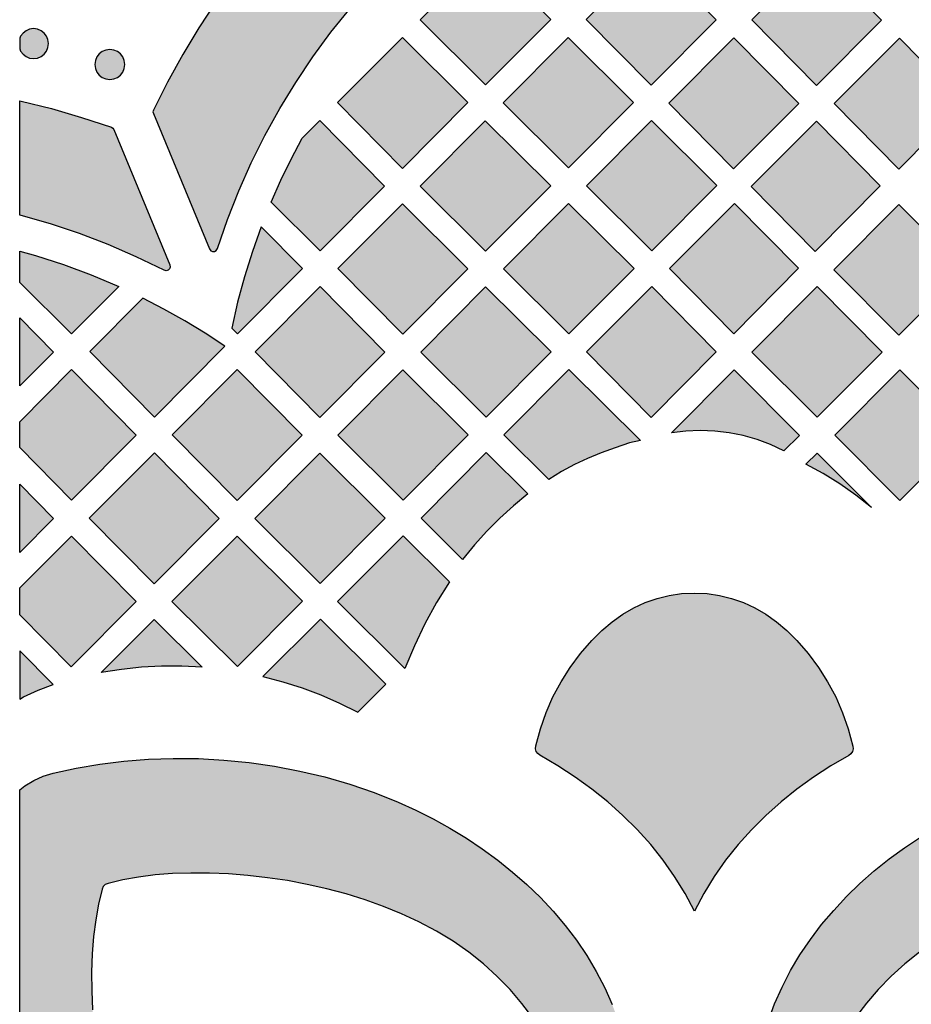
# Model space of a CAD drawing. Header units: millimetres. Extents: x -575 to 893, y -1168 to -690.
# Tile 8 of 72: x -575 to -475, y -876 to -765. Entities that reach past the tile are written whole.
import ezdxf

# ---------------------------------------------------------------- set-up
doc = ezdxf.new("R2010")
doc.units = ezdxf.units.MM
doc.layers.add('pattern', color=7, linetype='Continuous', true_color=0x000000)

msp = doc.modelspace()

# ---------------------------------------------------------------- hatches: boundary and pattern name
at = {"layer": 'pattern'}
for points in [[(-560.41, -775.74), (-554.09, -791), (-553.94, -791.2), (-553.73, -791.29), (-553.51, -791.28), (-553.31, -791.17), (-553.18, -790.96), (-552.05, -787.67), (-550.77, -784.45), (-549.36, -781.29), (-547.82, -778.19), (-546.15, -775.17), (-544.35, -772.22), (-542.42, -769.35), (-540.37, -766.57), (-538.2, -763.88), (-535.92, -761.28), (-533.52, -758.77), (-531.01, -756.37), (-528.97, -754.6), (-526.85, -752.97), (-524.67, -751.48), (-522.43, -750.13), (-520.13, -748.91), (-517.79, -747.83), (-515.39, -746.88), (-512.96, -746.07), (-510.5, -745.4), (-508.01, -744.87), (-505.51, -744.47), (-502.98, -744.2), (-500.45, -744.08), (-497.92, -744.09), (-495.39, -744.23), (-492.87, -744.52), (-490.37, -744.94), (-487.88, -745.49), (-485.43, -746.18), (-483, -747.01), (-480.62, -747.98), (-478.28, -749.08), (-475.99, -750.32), (-473.76, -751.69), (-471.59, -753.2), (-469.49, -754.84), (-467.47, -756.63), (-464.98, -759.04), (-462.61, -761.56), (-460.34, -764.17), (-458.2, -766.87), (-456.17, -769.66), (-454.26, -772.52), (-452.47, -775.47), (-450.82, -778.49), (-449.29, -781.59), (-447.89, -784.74), (-446.62, -787.96), (-445.49, -791.24), (-445.36, -791.45), (-445.17, -791.56), (-444.95, -791.57), (-444.75, -791.49), (-444.59, -791.3), (-437.86, -776.86), (-437.81, -776.66), (-437.86, -776.46), (-439.45, -773.21), (-441.16, -770.03), (-442.99, -766.93), (-444.94, -763.9), (-447, -760.94), (-449.17, -758.07), (-451.46, -755.28), (-453.85, -752.59), (-456.34, -749.98), (-458.94, -747.46), (-461.24, -745.42), (-463.62, -743.52), (-466.08, -741.76), (-468.6, -740.14), (-471.18, -738.66), (-473.82, -737.32), (-476.51, -736.12), (-479.24, -735.06), (-482.01, -734.14), (-484.81, -733.36), (-487.64, -732.71), (-490.49, -732.21), (-493.37, -731.85), (-496.25, -731.63), (-499.14, -731.55), (-502.03, -731.61), (-504.91, -731.8), (-507.78, -732.14), (-510.64, -732.62), (-513.48, -733.24), (-516.29, -734), (-519.07, -734.9), (-521.8, -735.94), (-524.5, -737.12), (-527.15, -738.44), (-529.74, -739.9), (-532.28, -741.5), (-534.74, -743.24), (-537.14, -745.12), (-539.46, -747.14), (-542.03, -749.58), (-544.49, -752.11), (-546.86, -754.74), (-549.12, -757.45), (-551.28, -760.24), (-553.33, -763.11), (-555.26, -766.06), (-557.09, -769.09), (-558.8, -772.18), (-560.4, -775.34), (-560.45, -775.54)], [(-522.93, -772.49), (-515.58, -765.12), (-522.97, -757.79), (-530.31, -765.16)], [(-496.91, -765.16), (-504.23, -757.76), (-511.57, -765.12), (-504.26, -772.53)], [(-478.25, -765.2), (-485.56, -757.8), (-492.91, -765.17), (-485.6, -772.57)], [(-575.49, -768.43), (-575.38, -768.69), (-575.11, -769.04), (-574.77, -769.3), (-574.37, -769.47), (-573.92, -769.53), (-573.47, -769.47), (-573.07, -769.3), (-572.73, -769.04), (-572.47, -768.69), (-572.3, -768.29), (-572.24, -767.84), (-572.3, -767.39), (-572.47, -766.99), (-572.73, -766.65), (-573.07, -766.39), (-573.47, -766.22), (-573.92, -766.16), (-574.37, -766.22), (-574.77, -766.39), (-575.11, -766.65), (-575.38, -766.99), (-575.49, -767.25)], [(-532.31, -781.91), (-524.93, -774.5), (-532.32, -767.17), (-539.63, -774.5)], [(-506.23, -774.5), (-513.61, -767.17), (-520.96, -774.54), (-513.58, -781.87)], [(-487.6, -774.58), (-494.92, -767.18), (-502.26, -774.55), (-494.95, -781.95)], [(-476.29, -781.99), (-468.98, -774.58), (-476.25, -767.22), (-483.6, -774.59)], [(-563.63, -770.2), (-563.69, -769.75), (-563.86, -769.35), (-564.12, -769.01), (-564.46, -768.74), (-564.87, -768.57), (-565.32, -768.51), (-565.76, -768.57), (-566.17, -768.74), (-566.51, -769.01), (-566.77, -769.35), (-566.94, -769.75), (-567, -770.2), (-566.94, -770.65), (-566.77, -771.05), (-566.51, -771.39), (-566.17, -771.65), (-565.76, -771.82), (-565.32, -771.88), (-564.87, -771.82), (-564.46, -771.65), (-564.12, -771.39), (-563.86, -771.05), (-563.69, -770.65)], [(-575.49, -774.3), (-575.33, -774.33), (-571.91, -775.18), (-568.51, -776.16), (-565.14, -777.27), (-564.97, -777.37), (-564.86, -777.54), (-558.54, -792.8), (-558.5, -793.04), (-558.58, -793.26), (-558.74, -793.41), (-558.96, -793.47), (-559.2, -793.41), (-562.33, -791.89), (-565.51, -790.51), (-568.74, -789.27), (-572.02, -788.18), (-575.34, -787.22), (-575.49, -787.19)], [(-547.12, -785.71), (-546.03, -783.26), (-544.86, -780.86), (-543.61, -778.5), (-541.63, -776.51), (-534.32, -783.92), (-541.59, -791.21)], [(-515.58, -783.89), (-522.97, -776.55), (-530.31, -783.92), (-522.93, -791.25)], [(-496.83, -783.84), (-504.22, -776.5), (-511.56, -783.87), (-504.18, -791.21)], [(-485.61, -776.6), (-492.96, -783.97), (-485.74, -791.27), (-478.43, -783.87)], [(-532.27, -800.62), (-524.93, -793.26), (-532.32, -785.93), (-539.58, -793.22)], [(-513.57, -785.89), (-520.91, -793.25), (-513.53, -800.59), (-506.18, -793.22)], [(-494.84, -785.86), (-487.61, -793.17), (-494.92, -800.58), (-502.18, -793.22)], [(-468.97, -793.36), (-476.31, -800.73), (-483.66, -793.36), (-476.31, -785.99)], [(-548.24, -788.49), (-549.24, -791.3), (-550.13, -794.14), (-550.91, -797.01), (-551.57, -799.92), (-550.93, -800.57), (-543.58, -793.21)], [(-575.49, -791.24), (-573.72, -791.73), (-570.55, -792.76), (-567.42, -793.93), (-564.32, -795.25), (-569.64, -800.59), (-575.49, -794.78)], [(-534.28, -802.63), (-541.59, -795.23), (-548.93, -802.6), (-541.62, -810)], [(-522.87, -809.96), (-515.54, -802.6), (-522.92, -795.26), (-530.25, -802.62)], [(-496.92, -802.6), (-504.19, -795.24), (-511.54, -802.61), (-504.23, -810.01)], [(-485.54, -809.98), (-492.89, -802.62), (-485.54, -795.25), (-478.19, -802.62)], [(-552.33, -801.98), (-554.58, -800.5), (-556.87, -799.1), (-559.21, -797.78), (-561.6, -796.54), (-567.59, -802.55), (-560.28, -809.95)], [(-575.49, -798.78), (-571.68, -802.63), (-575.49, -806.45)], [(-575.49, -810.48), (-569.64, -804.61), (-562.33, -812.01), (-569.63, -819.33), (-575.49, -813.4)], [(-550.97, -819.38), (-558.28, -811.97), (-550.94, -804.61), (-543.63, -812.01)], [(-539.61, -812), (-532.22, -819.34), (-524.88, -811.97), (-532.26, -804.63)], [(-515.8, -816.98), (-520.86, -811.96), (-513.52, -804.6), (-505.45, -812.61), (-506.69, -812.85), (-508.32, -813.41), (-509.89, -813.99), (-511.42, -814.62), (-512.91, -815.31), (-514.36, -816.09)], [(-489.29, -813.76), (-490.77, -813.06), (-492.3, -812.49), (-493.87, -812.04), (-495.46, -811.72), (-497.08, -811.53), (-498.71, -811.46), (-500.34, -811.53), (-501.97, -811.73), (-494.89, -804.63), (-487.53, -812.02)], [(-476.19, -819.36), (-483.53, -812), (-476.19, -804.63), (-468.84, -812)], [(-560.29, -813.99), (-567.64, -821.36), (-560.32, -828.76), (-552.98, -821.39)], [(-541.61, -814.01), (-534.24, -821.36), (-541.58, -828.72), (-548.96, -821.38)], [(-518.18, -818.62), (-519.79, -819.96), (-521.33, -821.36), (-522.79, -822.83), (-524.19, -824.37), (-525.52, -826), (-530.21, -821.34), (-522.86, -813.97)], [(-479.41, -820.15), (-481.15, -818.76), (-482.96, -817.49), (-484.84, -816.33), (-486.81, -815.28), (-485.54, -814.01)], [(-575.49, -817.54), (-571.68, -821.39), (-575.49, -825.21)], [(-575.49, -829.23), (-569.64, -823.37), (-562.33, -830.77), (-569.68, -838.14), (-575.49, -832.25)], [(-543.58, -830.73), (-550.93, -838.1), (-558.31, -830.76), (-550.96, -823.4)], [(-527, -828.53), (-528.45, -830.88), (-529.77, -833.29), (-530.96, -835.76), (-532.03, -838.31), (-539.62, -830.77), (-532.23, -823.36)], [(-517.27, -847.04), (-516.75, -845.13), (-516.1, -843.28), (-515.33, -841.51), (-514.42, -839.81), (-513.39, -838.18), (-512.23, -836.63), (-510.94, -835.14), (-509.82, -834.02), (-508.65, -833.03), (-507.45, -832.18), (-506.2, -831.45), (-504.92, -830.86), (-503.59, -830.4), (-502.23, -830.07), (-500.82, -829.87), (-499.38, -829.8), (-497.94, -829.87), (-496.53, -830.07), (-495.17, -830.4), (-493.84, -830.86), (-492.56, -831.45), (-491.31, -832.18), (-490.11, -833.03), (-488.94, -834.02), (-487.82, -835.14), (-486.53, -836.63), (-485.37, -838.18), (-484.34, -839.81), (-483.43, -841.51), (-482.65, -843.29), (-482.01, -845.13), (-481.48, -847.05), (-481.46, -847.36), (-481.54, -847.66), (-481.71, -847.92), (-481.95, -848.11), (-483.97, -849.29), (-485.92, -850.57), (-487.8, -851.92), (-489.6, -853.36), (-491.31, -854.89), (-492.93, -856.49), (-494.44, -858.17), (-495.85, -859.94), (-497.15, -861.78), (-498.32, -863.69), (-499.37, -865.68), (-500.42, -863.69), (-501.6, -861.77), (-502.89, -859.93), (-504.3, -858.17), (-505.82, -856.48), (-507.44, -854.88), (-509.15, -853.36), (-510.95, -851.91), (-512.83, -850.56), (-514.79, -849.29), (-516.8, -848.1), (-517.05, -847.91), (-517.22, -847.65), (-517.29, -847.35)], [(-566.29, -838.77), (-560.33, -832.79), (-554.91, -838.17), (-557.21, -838.05), (-559.48, -838.05), (-561.75, -838.17), (-564.02, -838.41)], [(-548.04, -839.22), (-545.81, -839.8), (-543.63, -840.49), (-541.5, -841.29), (-539.4, -842.2), (-537.34, -843.22), (-534.2, -840.07), (-541.57, -832.73)], [(-575.49, -841.75), (-575.06, -841.51), (-573.42, -840.77), (-571.71, -840.13), (-575.49, -836.3)], [(-575.49, -852), (-574.89, -851.54), (-573.9, -850.93), (-572.84, -850.45), (-571.7, -850.1), (-569.11, -849.53), (-566.45, -849.08), (-563.73, -848.75), (-560.97, -848.53), (-558.16, -848.44), (-555.32, -848.47), (-552.47, -848.63), (-549.61, -848.91), (-546.74, -849.32), (-543.89, -849.87), (-541.06, -850.54), (-538.26, -851.35), (-535.5, -852.3), (-532.79, -853.39), (-530.8, -854.29), (-528.85, -855.27), (-526.95, -856.32), (-525.09, -857.45), (-523.3, -858.65), (-521.56, -859.92), (-519.88, -861.26), (-518.28, -862.67), (-516.75, -864.14), (-515.31, -865.68), (-513.95, -867.28), (-512.68, -868.95), (-511.51, -870.67), (-510.44, -872.46), (-509.49, -874.3), (-508.64, -876.2), (-507.91, -878.15), (-507.31, -880.15), (-506.83, -882.21), (-506.49, -884.31), (-506.29, -886.47), (-506.32, -886.79), (-506.45, -887.07), (-506.66, -887.29), (-506.93, -887.44), (-507.25, -887.49), (-512.28, -887.49), (-512.59, -887.44), (-512.86, -887.3), (-513.07, -887.08), (-513.2, -886.8), (-513.85, -884.86), (-514.62, -882.98), (-515.5, -881.16), (-516.5, -879.4), (-517.61, -877.7), (-518.83, -876.07), (-520.16, -874.52), (-521.61, -873.04), (-523.16, -871.63), (-524.83, -870.31), (-526.6, -869.07), (-528.47, -867.92), (-530.46, -866.86), (-532.41, -865.96), (-534.43, -865.13), (-536.52, -864.39), (-538.67, -863.73), (-540.85, -863.15), (-543.07, -862.65), (-545.29, -862.23), (-547.52, -861.9), (-549.74, -861.64), (-551.93, -861.47), (-554.09, -861.38), (-556.19, -861.37), (-558.24, -861.44), (-560.2, -861.59), (-562.08, -861.83), (-563.86, -862.14), (-565.52, -862.54), (-565.85, -862.67), (-566.06, -862.89), (-566.2, -863.21), (-566.6, -864.88), (-566.91, -866.66), (-567.15, -868.53), (-567.3, -870.5), (-567.37, -872.54), (-567.36, -874.65), (-567.27, -876.81), (-567.1, -879), (-566.85, -881.22), (-566.51, -883.45), (-566.1, -885.67), (-565.6, -887.88), (-565.02, -890.07), (-564.36, -892.21), (-563.61, -894.31), (-562.79, -896.33), (-561.88, -898.28), (-560.82, -900.26), (-559.67, -902.14), (-558.44, -903.91), (-557.12, -905.58), (-555.71, -907.13), (-554.23, -908.58), (-552.68, -909.91), (-551.05, -911.14), (-549.35, -912.25), (-547.59, -913.24), (-545.77, -914.12), (-543.89, -914.89), (-541.95, -915.54), (-541.94, -915.54), (-541.66, -915.68), (-541.45, -915.89), (-541.31, -916.16), (-541.26, -916.46), (-541.26, -921.63), (-541.31, -921.95), (-541.46, -922.22), (-541.68, -922.43), (-541.96, -922.56), (-542.27, -922.59), (-544.44, -922.4), (-546.55, -922.07), (-548.62, -921.6), (-550.63, -921), (-552.59, -920.27), (-554.5, -919.43), (-556.34, -918.47), (-558.14, -917.4), (-559.87, -916.23), (-561.54, -914.97), (-563.15, -913.61), (-564.69, -912.16), (-566.17, -910.63), (-567.59, -909.02), (-568.93, -907.35), (-570.21, -905.6), (-571.41, -903.8), (-572.54, -901.94), (-573.6, -900.03), (-574.58, -898.08), (-575.49, -896.09), (-575.49, -896.09)], [(-432.59, -863.2), (-432.73, -862.88), (-432.95, -862.66), (-433.27, -862.53), (-434.93, -862.13), (-436.71, -861.81), (-438.59, -861.58), (-440.56, -861.43), (-442.6, -861.35), (-444.71, -861.36), (-446.86, -861.45), (-449.06, -861.63), (-451.27, -861.88), (-453.5, -862.21), (-455.73, -862.63), (-457.94, -863.13), (-460.13, -863.71), (-462.27, -864.37), (-464.36, -865.11), (-466.39, -865.94), (-468.34, -866.84), (-470.32, -867.9), (-472.2, -869.05), (-473.97, -870.29), (-475.63, -871.61), (-477.19, -873.01), (-478.64, -874.49), (-479.97, -876.05), (-481.19, -877.68), (-482.3, -879.37), (-483.3, -881.13), (-484.18, -882.96), (-484.95, -884.84), (-485.6, -886.78), (-485.6, -886.78), (-485.73, -887.06), (-485.95, -887.28), (-486.21, -887.42), (-486.52, -887.47), (-491.69, -887.47), (-492.01, -887.41), (-492.28, -887.27), (-492.49, -887.05), (-492.62, -886.77), (-492.65, -886.45), (-492.46, -884.29), (-492.12, -882.17), (-491.65, -880.11), (-491.05, -878.1), (-490.33, -876.14), (-489.48, -874.23), (-488.53, -872.38), (-487.46, -870.59), (-486.29, -868.86), (-485.02, -867.19), (-483.66, -865.58), (-482.22, -864.03), (-480.69, -862.55), (-479.08, -861.14), (-477.4, -859.79), (-475.66, -858.52), (-473.86, -857.31), (-472, -856.18), (-470.09, -855.13), (-468.14, -854.14), (-466.14, -853.24), (-463.43, -852.15), (-460.67, -851.21), (-457.87, -850.4), (-455.04, -849.72), (-452.19, -849.18), (-449.32, -848.76), (-446.46, -848.48), (-443.6, -848.32), (-440.76, -848.29), (-437.96, -848.39), (-435.19, -848.6), (-432.47, -848.94), (-429.81, -849.39), (-427.21, -849.96), (-426.08, -850.31), (-425.02, -850.79), (-424.03, -851.4), (-423.12, -852.11), (-422.3, -852.92), (-421.59, -853.83), (-420.99, -854.82), (-420.51, -855.89), (-420.16, -857.02), (-419.59, -859.61), (-419.14, -862.27), (-418.8, -864.99), (-418.59, -867.76), (-418.5, -870.57), (-418.53, -873.4), (-418.68, -876.26), (-418.97, -879.12), (-419.38, -881.98), (-419.92, -884.84), (-420.6, -887.67), (-421.41, -890.47), (-422.36, -893.23), (-423.44, -895.94), (-424.34, -897.93), (-425.32, -899.88), (-426.38, -901.78), (-427.51, -903.63), (-428.71, -905.43), (-429.98, -907.17), (-431.32, -908.84), (-432.72, -910.45), (-434.2, -911.97), (-435.74, -913.42), (-437.34, -914.78), (-439, -916.04), (-440.73, -917.21), (-442.51, -918.28), (-444.35, -919.24), (-446.25, -920.09), (-448.2, -920.82), (-450.21, -921.42), (-452.26, -921.9), (-454.37, -922.24), (-456.52, -922.44), (-456.84, -922.41), (-457.12, -922.27), (-457.35, -922.07), (-457.49, -921.79), (-457.55, -921.48), (-457.55, -916.45), (-457.5, -916.14), (-457.36, -915.87), (-457.14, -915.66), (-456.86, -915.52), (-454.92, -914.87), (-453.04, -914.11), (-451.21, -913.23), (-449.45, -912.23), (-447.76, -911.12), (-446.13, -909.9), (-444.57, -908.56), (-443.09, -907.12), (-441.69, -905.56), (-440.37, -903.9), (-439.13, -902.13), (-437.98, -900.25), (-436.92, -898.27), (-436.01, -896.32), (-435.19, -894.29), (-434.44, -892.2), (-433.78, -890.06), (-433.2, -887.87), (-432.7, -885.66), (-432.29, -883.43), (-431.95, -881.2), (-431.7, -878.99), (-431.53, -876.79), (-431.43, -874.64), (-431.42, -872.53), (-431.5, -870.49), (-431.65, -868.52), (-431.88, -866.64), (-432.2, -864.87)]]:
    msp.add_hatch(color=256, dxfattribs=at).paths.add_polyline_path(points, flags=0)

# ---------------------------------------------------------------- linework, layer by layer
for points in [[(-522.93, -772.49), (-515.58, -765.12), (-522.97, -757.79), (-530.31, -765.16)], [(-496.91, -765.16), (-504.23, -757.76), (-511.57, -765.12), (-504.26, -772.53)], [(-478.25, -765.2), (-485.56, -757.8), (-492.91, -765.17), (-485.6, -772.57)], [(-575.49, -768.43), (-575.38, -768.69), (-575.11, -769.04), (-574.77, -769.3), (-574.37, -769.47), (-573.92, -769.53), (-573.47, -769.47), (-573.07, -769.3), (-572.73, -769.04), (-572.47, -768.69), (-572.3, -768.29), (-572.24, -767.84), (-572.3, -767.39), (-572.47, -766.99), (-572.73, -766.65), (-573.07, -766.39), (-573.47, -766.22), (-573.92, -766.16), (-574.37, -766.22), (-574.77, -766.39), (-575.11, -766.65), (-575.38, -766.99), (-575.49, -767.25)], [(-532.31, -781.91), (-524.93, -774.5), (-532.32, -767.17), (-539.63, -774.5)], [(-506.23, -774.5), (-513.61, -767.17), (-520.96, -774.54), (-513.58, -781.87)], [(-487.6, -774.58), (-494.92, -767.18), (-502.26, -774.55), (-494.95, -781.95)], [(-476.29, -781.99), (-468.98, -774.58), (-476.25, -767.22), (-483.6, -774.59)], [(-563.63, -770.2), (-563.69, -769.75), (-563.86, -769.35), (-564.12, -769.01), (-564.46, -768.74), (-564.87, -768.57), (-565.32, -768.51), (-565.76, -768.57), (-566.17, -768.74), (-566.51, -769.01), (-566.77, -769.35), (-566.94, -769.75), (-567, -770.2), (-566.94, -770.65), (-566.77, -771.05), (-566.51, -771.39), (-566.17, -771.65), (-565.76, -771.82), (-565.32, -771.88), (-564.87, -771.82), (-564.46, -771.65), (-564.12, -771.39), (-563.86, -771.05), (-563.69, -770.65)], [(-547.12, -785.71), (-546.03, -783.26), (-544.86, -780.86), (-543.61, -778.5), (-541.63, -776.51), (-534.32, -783.92), (-541.59, -791.21)], [(-515.58, -783.89), (-522.97, -776.55), (-530.31, -783.92), (-522.93, -791.25)], [(-496.83, -783.84), (-504.22, -776.5), (-511.56, -783.87), (-504.18, -791.21)], [(-485.61, -776.6), (-492.96, -783.97), (-485.74, -791.27), (-478.43, -783.87)], [(-532.27, -800.62), (-524.93, -793.26), (-532.32, -785.93), (-539.58, -793.22)], [(-513.57, -785.89), (-520.91, -793.25), (-513.53, -800.59), (-506.18, -793.22)], [(-494.84, -785.86), (-487.61, -793.17), (-494.92, -800.58), (-502.18, -793.22)], [(-468.97, -793.36), (-476.31, -800.73), (-483.66, -793.36), (-476.31, -785.99)], [(-548.24, -788.49), (-549.24, -791.3), (-550.13, -794.14), (-550.91, -797.01), (-551.57, -799.92), (-550.93, -800.57), (-543.58, -793.21)], [(-575.49, -791.24), (-573.72, -791.73), (-570.55, -792.76), (-567.42, -793.93), (-564.32, -795.25), (-569.64, -800.59), (-575.49, -794.78)], [(-534.28, -802.63), (-541.59, -795.23), (-548.93, -802.6), (-541.62, -810)], [(-522.87, -809.96), (-515.54, -802.6), (-522.92, -795.26), (-530.25, -802.62)], [(-496.92, -802.6), (-504.19, -795.24), (-511.54, -802.61), (-504.23, -810.01)], [(-485.54, -809.98), (-492.89, -802.62), (-485.54, -795.25), (-478.19, -802.62)], [(-552.33, -801.98), (-554.58, -800.5), (-556.87, -799.1), (-559.21, -797.78), (-561.6, -796.54), (-567.59, -802.55), (-560.28, -809.95)], [(-575.49, -798.78), (-571.68, -802.63), (-575.49, -806.45)], [(-575.49, -810.48), (-569.64, -804.61), (-562.33, -812.01), (-569.63, -819.33), (-575.49, -813.4)], [(-550.97, -819.38), (-558.28, -811.97), (-550.94, -804.61), (-543.63, -812.01)], [(-539.61, -812), (-532.22, -819.34), (-524.88, -811.97), (-532.26, -804.63)], [(-515.8, -816.98), (-520.86, -811.96), (-513.52, -804.6), (-505.45, -812.61), (-506.69, -812.85), (-508.32, -813.41), (-509.89, -813.99), (-511.42, -814.62), (-512.91, -815.31), (-514.36, -816.09)], [(-489.29, -813.76), (-490.77, -813.06), (-492.3, -812.49), (-493.87, -812.04), (-495.46, -811.72), (-497.08, -811.53), (-498.71, -811.46), (-500.34, -811.53), (-501.97, -811.73), (-494.89, -804.63), (-487.53, -812.02)], [(-476.19, -819.36), (-483.53, -812), (-476.19, -804.63), (-468.84, -812)], [(-560.29, -813.99), (-567.64, -821.36), (-560.32, -828.76), (-552.98, -821.39)], [(-541.61, -814.01), (-534.24, -821.36), (-541.58, -828.72), (-548.96, -821.38)], [(-518.18, -818.62), (-519.79, -819.96), (-521.33, -821.36), (-522.79, -822.83), (-524.19, -824.37), (-525.52, -826), (-530.21, -821.34), (-522.86, -813.97)], [(-479.41, -820.15), (-481.15, -818.76), (-482.96, -817.49), (-484.84, -816.33), (-486.81, -815.28), (-485.54, -814.01)], [(-575.49, -817.54), (-571.68, -821.39), (-575.49, -825.21)], [(-575.49, -829.23), (-569.64, -823.37), (-562.33, -830.77), (-569.68, -838.14), (-575.49, -832.25)], [(-543.58, -830.73), (-550.93, -838.1), (-558.31, -830.76), (-550.96, -823.4)], [(-527, -828.53), (-528.45, -830.88), (-529.77, -833.29), (-530.96, -835.76), (-532.03, -838.31), (-539.62, -830.77), (-532.23, -823.36)], [(-517.27, -847.04), (-516.75, -845.13), (-516.1, -843.28), (-515.33, -841.51), (-514.42, -839.81), (-513.39, -838.18), (-512.23, -836.63), (-510.94, -835.14), (-509.82, -834.02), (-508.65, -833.03), (-507.45, -832.18), (-506.2, -831.45), (-504.92, -830.86), (-503.59, -830.4), (-502.23, -830.07), (-500.82, -829.87), (-499.38, -829.8), (-497.94, -829.87), (-496.53, -830.07), (-495.17, -830.4), (-493.84, -830.86), (-492.56, -831.45), (-491.31, -832.18), (-490.11, -833.03), (-488.94, -834.02), (-487.82, -835.14), (-486.53, -836.63), (-485.37, -838.18), (-484.34, -839.81), (-483.43, -841.51), (-482.65, -843.29), (-482.01, -845.13), (-481.48, -847.05), (-481.46, -847.36), (-481.54, -847.66), (-481.71, -847.92), (-481.95, -848.11), (-483.97, -849.29), (-485.92, -850.57), (-487.8, -851.92), (-489.6, -853.36), (-491.31, -854.89), (-492.93, -856.49), (-494.44, -858.17), (-495.85, -859.94), (-497.15, -861.78), (-498.32, -863.69), (-499.37, -865.68), (-500.42, -863.69), (-501.6, -861.77), (-502.89, -859.93), (-504.3, -858.17), (-505.82, -856.48), (-507.44, -854.88), (-509.15, -853.36), (-510.95, -851.91), (-512.83, -850.56), (-514.79, -849.29), (-516.8, -848.1), (-517.05, -847.91), (-517.22, -847.65), (-517.29, -847.35)], [(-566.29, -838.77), (-560.33, -832.79), (-554.91, -838.17), (-557.21, -838.05), (-559.48, -838.05), (-561.75, -838.17), (-564.02, -838.41)], [(-548.04, -839.22), (-545.81, -839.8), (-543.63, -840.49), (-541.5, -841.29), (-539.4, -842.2), (-537.34, -843.22), (-534.2, -840.07), (-541.57, -832.73)], [(-575.49, -841.75), (-575.06, -841.51), (-573.42, -840.77), (-571.71, -840.13), (-575.49, -836.3)]]:
    msp.add_lwpolyline(points, close=True, dxfattribs=at)
for points in [[(-553.33, -763.11), (-555.26, -766.06), (-557.09, -769.09), (-558.8, -772.18), (-560.4, -775.34), (-560.45, -775.54), (-560.41, -775.74), (-554.09, -791), (-553.94, -791.2), (-553.73, -791.29), (-553.51, -791.28), (-553.31, -791.17), (-553.18, -790.96), (-552.05, -787.67), (-550.77, -784.45), (-549.36, -781.29), (-547.82, -778.19), (-546.15, -775.17), (-544.35, -772.22), (-542.42, -769.35), (-540.37, -766.57), (-538.2, -763.88)], [(-575.49, -896.09), (-575.49, -852), (-574.89, -851.54), (-573.9, -850.93), (-572.84, -850.45), (-571.7, -850.1), (-569.11, -849.53), (-566.45, -849.08), (-563.73, -848.75), (-560.97, -848.53), (-558.16, -848.44), (-555.32, -848.47), (-552.47, -848.63), (-549.61, -848.91), (-546.74, -849.32), (-543.89, -849.87), (-541.06, -850.54), (-538.26, -851.35), (-535.5, -852.3), (-532.79, -853.39), (-530.8, -854.29), (-528.85, -855.27), (-526.95, -856.32), (-525.09, -857.45), (-523.3, -858.65), (-521.56, -859.92), (-519.88, -861.26), (-518.28, -862.67), (-516.75, -864.14), (-515.31, -865.68), (-513.95, -867.28), (-512.68, -868.95), (-511.51, -870.67), (-510.44, -872.46), (-509.49, -874.3), (-508.64, -876.2)], [(-491.05, -878.1), (-490.33, -876.14), (-489.48, -874.23), (-488.53, -872.38), (-487.46, -870.59), (-486.29, -868.86), (-485.02, -867.19), (-483.66, -865.58), (-482.22, -864.03), (-480.69, -862.55), (-479.08, -861.14), (-477.4, -859.79), (-475.66, -858.52), (-473.86, -857.31)], [(-517.61, -877.7), (-518.83, -876.07), (-520.16, -874.52), (-521.61, -873.04), (-523.16, -871.63), (-524.83, -870.31), (-526.6, -869.07), (-528.47, -867.92), (-530.46, -866.86), (-532.41, -865.96), (-534.43, -865.13), (-536.52, -864.39), (-538.67, -863.73), (-540.85, -863.15), (-543.07, -862.65), (-545.29, -862.23), (-547.52, -861.9), (-549.74, -861.64), (-551.93, -861.47), (-554.09, -861.38), (-556.19, -861.37), (-558.24, -861.44), (-560.2, -861.59), (-562.08, -861.83), (-563.86, -862.14), (-565.52, -862.54), (-565.85, -862.67), (-566.06, -862.89), (-566.2, -863.21), (-566.6, -864.88), (-566.91, -866.66), (-567.15, -868.53), (-567.3, -870.5), (-567.37, -872.54), (-567.36, -874.65), (-567.27, -876.81)], [(-473.97, -870.29), (-475.63, -871.61), (-477.19, -873.01), (-478.64, -874.49), (-479.97, -876.05), (-481.19, -877.68)]]:
    msp.add_lwpolyline(points, dxfattribs=at)
at = {"layer": 'pattern', "linetype": 'Continuous'}
msp.add_lwpolyline([(-575.49, -774.3), (-575.33, -774.33), (-571.91, -775.18), (-568.51, -776.16), (-565.14, -777.27), (-564.97, -777.37), (-564.86, -777.54), (-558.54, -792.8), (-558.5, -793.04), (-558.58, -793.26), (-558.74, -793.41), (-558.96, -793.47), (-559.2, -793.41), (-562.33, -791.89), (-565.51, -790.51), (-568.74, -789.27), (-572.02, -788.18), (-575.34, -787.22), (-575.49, -787.19)], close=True, dxfattribs=at)

doc.saveas('drawing.dxf')
